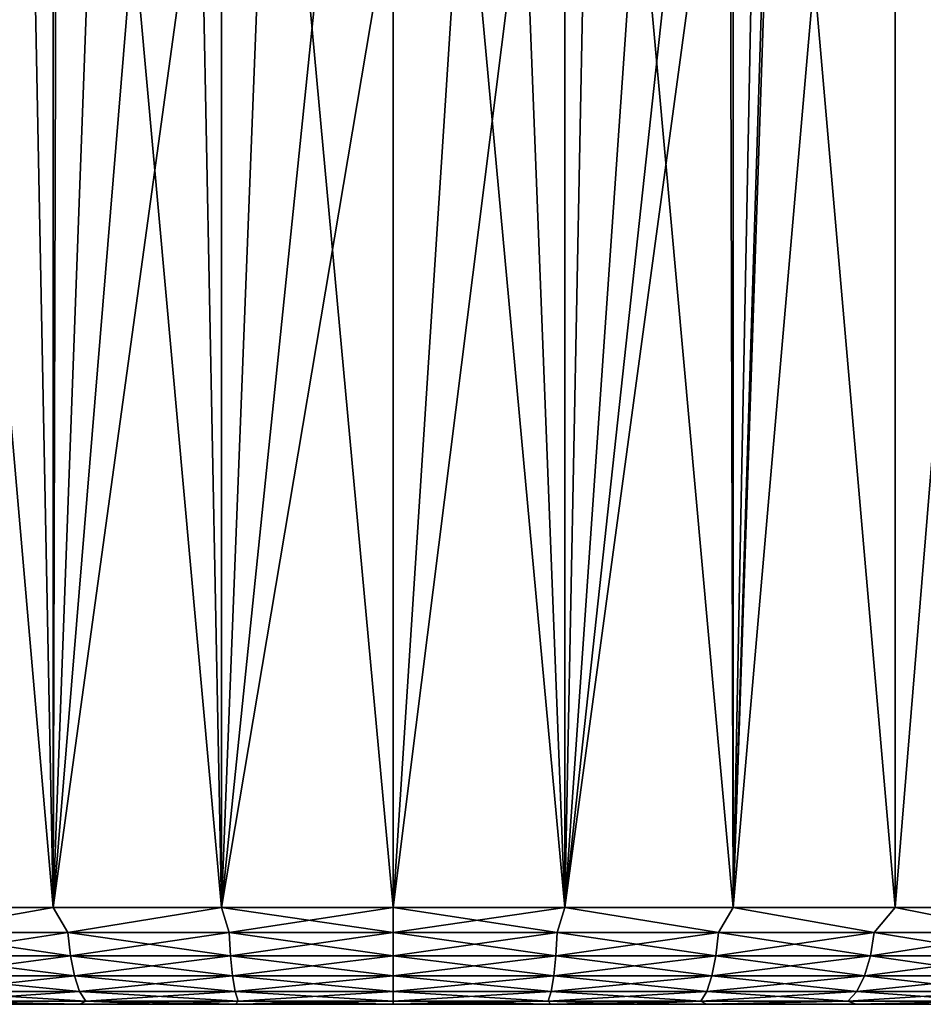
# Model space of a CAD drawing. Header units: metres. Extents: x -128 to 173, y -23 to 79.
# Tile 24 of 129: x -80 to -71, y 48 to 58. Entities that reach past the tile are written whole.
import ezdxf

# ---------------------------------------------------------------- set-up
doc = ezdxf.new("R2010")
doc.units = ezdxf.units.M
doc.layers.add('solid_ORA_153_SW0001', color=7, linetype='CONTINUOUS')

msp = doc.modelspace()

# ---------------------------------------------------------------- linework, layer by layer
at = {"layer": 'solid_ORA_153_SW0001'}
for points in [[(-81.679214, 67.800003, 11.923745), (-81.67923, 48.599998, 11.923741), (-80.007362, 48.599998, 12.517922)], [(-81.679214, 67.800003, 11.923745), (-80.007362, 48.599998, 12.517922), (-80.007347, 67.800003, 12.517927)], [(-80.007347, 67.800003, 12.517927), (-80.007362, 48.599998, 12.517922), (-78.270172, 48.599998, 12.878917)], [(-80.007347, 67.800003, 12.517927), (-78.270172, 48.599998, 12.878917), (-78.270149, 67.800003, 12.87892)], [(-78.270149, 67.800003, 12.87892), (-78.270172, 48.599998, 12.878917), (-76.5, 48.599998, 13)], [(-78.270149, 67.800003, 12.87892), (-76.5, 48.599998, 13), (-76.5, 67.800003, 13)], [(-76.5, 67.800003, 13), (-76.5, 48.599998, 13), (-74.729828, 48.599998, 12.878917)], [(-76.5, 67.800003, 13), (-74.729828, 48.599998, 12.878917), (-74.729851, 67.800003, 12.87892)], [(-74.729851, 67.800003, 12.87892), (-74.729828, 48.599998, 12.878917), (-72.992638, 48.599998, 12.517922)], [(-74.729851, 67.800003, 12.87892), (-72.992638, 48.599998, 12.517922), (-72.992653, 67.800003, 12.517927)], [(-72.992653, 67.800003, 12.517927), (-72.992638, 48.599998, 12.517922), (-71.32077, 48.599998, 11.923741)], [(-72.992653, 67.800003, 12.517927), (-71.32077, 48.599998, 11.923741), (-71.320786, 67.800003, 11.923745)], [(-71.320786, 67.800003, -11.923745), (-71.32077, 48.599998, -11.923741), (-72.992638, 48.599998, -12.517922)], [(-71.320786, 67.800003, -11.923745), (-72.992638, 48.599998, -12.517922), (-72.5, 63.099998, -12.369317)], [(-71.320786, 67.800003, 11.923745), (-71.32077, 48.599998, 11.923741), (-69.745392, 48.599998, 11.107442)], [(-71.320786, 67.800003, 11.923745), (-69.745392, 48.599998, 11.107442), (-69.745399, 67.800003, 11.107444)], [(-69.745399, 67.800003, -11.107444), (-71.32077, 48.599998, -11.923741), (-71.320786, 67.800003, -11.923745)], [(-69.745399, 67.800003, -11.107444), (-69.745392, 48.599998, -11.107442), (-71.32077, 48.599998, -11.923741)], [(-72.5, 63.099998, -12.369317), (-72.992638, 48.599998, -12.517922), (-72.558502, 62.418369, -12.388083)], [(-80.265656, 61.750988, -12.442662), (-81.67923, 48.599998, -11.923741), (-80.441498, 62.418373, -12.388083)], [(-72.558502, 62.418369, -12.388083), (-72.992638, 48.599998, -12.517922), (-72.734344, 61.75098, -12.442662)], [(-80.265656, 61.750988, -12.442662), (-80.007362, 48.599998, -12.517922), (-81.67923, 48.599998, -11.923741)], [(-79.973152, 61.115761, -12.527458), (-80.007362, 48.599998, -12.517922), (-80.265656, 61.750988, -12.442662)], [(-72.734344, 61.75098, -12.442662), (-72.992638, 48.599998, -12.517922), (-73.026848, 61.115757, -12.527459)], [(-79.56916, 60.534801, -12.632507), (-80.007362, 48.599998, -12.517922), (-79.973152, 61.115761, -12.527458)], [(-73.026848, 61.115757, -12.527459), (-72.992638, 48.599998, -12.517922), (-74.729828, 48.599998, -12.878917)], [(-73.026848, 61.115757, -12.527459), (-74.729828, 48.599998, -12.878917), (-73.43084, 60.534801, -12.632507)], [(-79.066841, 60.032211, -12.74407), (-80.007362, 48.599998, -12.517922), (-79.56916, 60.534801, -12.632507)], [(-73.43084, 60.534801, -12.632507), (-74.729828, 48.599998, -12.878917), (-73.933167, 60.032207, -12.744071)], [(-78.486595, 59.628193, -12.847313), (-80.007362, 48.599998, -12.517922), (-79.066841, 60.032211, -12.74407)], [(-73.933167, 60.032207, -12.744071), (-74.729828, 48.599998, -12.878917), (-74.513412, 59.628189, -12.847314)], [(-78.486595, 59.628193, -12.847313), (-78.270172, 48.599998, -12.878917), (-80.007362, 48.599998, -12.517922)], [(-77.851723, 59.335316, -12.929534), (-78.270172, 48.599998, -12.878917), (-78.486595, 59.628193, -12.847313)], [(-74.513412, 59.628189, -12.847314), (-74.729828, 48.599998, -12.878917), (-75.148285, 59.335316, -12.929534)], [(-77.183495, 59.158829, -12.982019), (-78.270172, 48.599998, -12.878917), (-77.851723, 59.335316, -12.929534)], [(-75.148285, 59.335316, -12.929534), (-74.729828, 48.599998, -12.878917), (-76.5, 48.599998, -13)], [(-75.148285, 59.335316, -12.929534), (-76.5, 48.599998, -13), (-75.816505, 59.158829, -12.982019)], [(-76.5, 59.099998, -13), (-78.270172, 48.599998, -12.878917), (-77.183495, 59.158829, -12.982019)], [(-75.816505, 59.158829, -12.982019), (-76.5, 48.599998, -13), (-76.5, 59.099998, -13)], [(-76.5, 59.099998, -13), (-76.5, 48.599998, -13), (-78.270172, 48.599998, -12.878917)], [(-81.461845, 48.341183, -11.978953), (-81.67923, 48.599998, -11.923741), (-80.007362, 48.599998, -12.517922)], [(-81.461845, 48.341183, 11.978953), (-80.007362, 48.599998, 12.517922), (-81.67923, 48.599998, 11.923741)], [(-79.855827, 48.341183, -12.524122), (-81.461845, 48.341183, -11.978953), (-80.007362, 48.599998, -12.517922)], [(-81.461845, 48.341183, 11.978953), (-79.855827, 48.341183, 12.524122), (-80.007362, 48.599998, 12.517922)], [(-79.855827, 48.341183, -12.524122), (-80.007362, 48.599998, -12.517922), (-78.270172, 48.599998, -12.878917)], [(-79.855827, 48.341183, 12.524122), (-78.270172, 48.599998, 12.878917), (-80.007362, 48.599998, 12.517922)], [(-78.19239, 48.341183, -12.855), (-79.855827, 48.341183, -12.524122), (-78.270172, 48.599998, -12.878917)], [(-79.855827, 48.341183, 12.524122), (-78.19239, 48.341183, 12.855), (-78.270172, 48.599998, 12.878917)], [(-78.19239, 48.341183, -12.855), (-78.270172, 48.599998, -12.878917), (-76.5, 48.599998, -13)], [(-76.5, 48.341183, 12.965926), (-76.5, 48.599998, 13), (-78.270172, 48.599998, 12.878917)], [(-78.19239, 48.341183, 12.855), (-76.5, 48.341183, 12.965926), (-78.270172, 48.599998, 12.878917)], [(-76.5, 48.341183, -12.965926), (-78.19239, 48.341183, -12.855), (-76.5, 48.599998, -13)], [(-74.729828, 48.599998, -12.878917), (-76.5, 48.341183, -12.965926), (-76.5, 48.599998, -13)], [(-74.80761, 48.341183, 12.855), (-76.5, 48.599998, 13), (-76.5, 48.341183, 12.965926)], [(-74.80761, 48.341183, 12.855), (-74.729828, 48.599998, 12.878917), (-76.5, 48.599998, 13)], [(-74.80761, 48.341183, -12.855), (-76.5, 48.341183, -12.965926), (-74.729828, 48.599998, -12.878917)], [(-74.80761, 48.341183, 12.855), (-73.144173, 48.341183, 12.524122), (-74.729828, 48.599998, 12.878917)], [(-73.144173, 48.341183, -12.524122), (-74.80761, 48.341183, -12.855), (-74.729828, 48.599998, -12.878917)], [(-73.144173, 48.341183, 12.524122), (-72.992638, 48.599998, 12.517922), (-74.729828, 48.599998, 12.878917)], [(-73.144173, 48.341183, -12.524122), (-74.729828, 48.599998, -12.878917), (-72.992638, 48.599998, -12.517922)], [(-73.144173, 48.341183, 12.524122), (-71.538155, 48.341183, 11.978953), (-72.992638, 48.599998, 12.517922)], [(-71.538155, 48.341183, -11.978953), (-73.144173, 48.341183, -12.524122), (-72.992638, 48.599998, -12.517922)], [(-71.538155, 48.341183, 11.978953), (-71.32077, 48.599998, 11.923741), (-72.992638, 48.599998, 12.517922)], [(-71.538155, 48.341183, -11.978953), (-72.992638, 48.599998, -12.517922), (-71.32077, 48.599998, -11.923741)], [(-71.538155, 48.341183, 11.978953), (-70.017036, 48.341183, 11.228821), (-71.32077, 48.599998, 11.923741)], [(-70.017036, 48.341183, -11.228821), (-71.538155, 48.341183, -11.978953), (-71.32077, 48.599998, -11.923741)], [(-70.017036, 48.341183, 11.228821), (-69.745392, 48.599998, 11.107442), (-71.32077, 48.599998, 11.923741)], [(-70.017036, 48.341183, -11.228821), (-71.32077, 48.599998, -11.923741), (-69.745392, 48.599998, -11.107442)], [(-79.829941, 48.099773, 12.4275), (-79.855827, 48.341183, 12.524122), (-81.461845, 48.341183, 11.978953)], [(-81.423561, 48.099773, 11.886537), (-79.829941, 48.099773, 12.4275), (-81.461845, 48.341183, 11.978953)], [(-81.423561, 48.099773, -11.886537), (-81.461845, 48.341183, -11.978953), (-79.855827, 48.341183, -12.524122)], [(-79.829941, 48.099773, -12.4275), (-81.423561, 48.099773, -11.886537), (-79.855827, 48.341183, -12.524122)], [(-78.179337, 48.099773, 12.755825), (-78.19239, 48.341183, 12.855), (-79.855827, 48.341183, 12.524122)], [(-79.829941, 48.099773, 12.4275), (-78.179337, 48.099773, 12.755825), (-79.855827, 48.341183, 12.524122)], [(-79.829941, 48.099773, -12.4275), (-79.855827, 48.341183, -12.524122), (-78.19239, 48.341183, -12.855)], [(-78.179337, 48.099773, -12.755825), (-79.829941, 48.099773, -12.4275), (-78.19239, 48.341183, -12.855)], [(-76.5, 48.099773, 12.865894), (-76.5, 48.341183, 12.965926), (-78.19239, 48.341183, 12.855)], [(-78.179337, 48.099773, 12.755825), (-76.5, 48.099773, 12.865894), (-78.19239, 48.341183, 12.855)], [(-78.179337, 48.099773, -12.755825), (-78.19239, 48.341183, -12.855), (-76.5, 48.341183, -12.965926)], [(-76.5, 48.099773, -12.865894), (-78.179337, 48.099773, -12.755825), (-76.5, 48.341183, -12.965926)], [(-74.820663, 48.099773, 12.755825), (-76.5, 48.341183, 12.965926), (-76.5, 48.099773, 12.865894)], [(-74.820663, 48.099773, 12.755825), (-74.80761, 48.341183, 12.855), (-76.5, 48.341183, 12.965926)], [(-74.80761, 48.341183, -12.855), (-76.5, 48.099773, -12.865894), (-76.5, 48.341183, -12.965926)], [(-74.820663, 48.099773, -12.755825), (-76.5, 48.099773, -12.865894), (-74.80761, 48.341183, -12.855)], [(-74.820663, 48.099773, -12.755825), (-74.80761, 48.341183, -12.855), (-73.144173, 48.341183, -12.524122)], [(-73.170059, 48.099773, -12.4275), (-74.820663, 48.099773, -12.755825), (-73.144173, 48.341183, -12.524122)], [(-74.820663, 48.099773, 12.755825), (-73.170059, 48.099773, 12.4275), (-74.80761, 48.341183, 12.855)], [(-73.170059, 48.099773, 12.4275), (-73.144173, 48.341183, 12.524122), (-74.80761, 48.341183, 12.855)], [(-73.170059, 48.099773, -12.4275), (-73.144173, 48.341183, -12.524122), (-71.538155, 48.341183, -11.978953)], [(-71.576439, 48.099773, -11.886537), (-73.170059, 48.099773, -12.4275), (-71.538155, 48.341183, -11.978953)], [(-73.170059, 48.099773, 12.4275), (-71.576439, 48.099773, 11.886537), (-73.144173, 48.341183, 12.524122)], [(-71.576439, 48.099773, 11.886537), (-71.538155, 48.341183, 11.978953), (-73.144173, 48.341183, 12.524122)], [(-71.576439, 48.099773, -11.886537), (-71.538155, 48.341183, -11.978953), (-70.017036, 48.341183, -11.228821)], [(-70.067055, 48.099773, -11.142192), (-71.576439, 48.099773, -11.886537), (-70.017036, 48.341183, -11.228821)], [(-71.576439, 48.099773, 11.886537), (-70.067055, 48.099773, 11.142192), (-71.538155, 48.341183, 11.978953)], [(-70.067055, 48.099773, 11.142192), (-70.017036, 48.341183, 11.228821), (-71.538155, 48.341183, 11.978953)], [(-79.788742, 47.892525, 12.273765), (-79.829941, 48.099773, 12.4275), (-81.423561, 48.099773, 11.886537)], [(-81.362656, 47.892525, 11.739493), (-79.788742, 47.892525, 12.273765), (-81.423561, 48.099773, 11.886537)], [(-81.362656, 47.892525, -11.739493), (-81.423561, 48.099773, -11.886537), (-79.829941, 48.099773, -12.4275)], [(-79.788742, 47.892525, -12.273765), (-81.362656, 47.892525, -11.739493), (-79.829941, 48.099773, -12.4275)], [(-78.158562, 47.892525, 12.598028), (-78.179337, 48.099773, 12.755825), (-79.829941, 48.099773, 12.4275)], [(-79.788742, 47.892525, 12.273765), (-78.158562, 47.892525, 12.598028), (-79.829941, 48.099773, 12.4275)], [(-79.788742, 47.892525, -12.273765), (-79.829941, 48.099773, -12.4275), (-78.179337, 48.099773, -12.755825)], [(-78.158562, 47.892525, -12.598028), (-79.788742, 47.892525, -12.273765), (-78.179337, 48.099773, -12.755825)], [(-76.5, 47.892525, 12.706737), (-76.5, 48.099773, 12.865894), (-78.179337, 48.099773, 12.755825)], [(-78.158562, 47.892525, 12.598028), (-76.5, 47.892525, 12.706737), (-78.179337, 48.099773, 12.755825)], [(-78.158562, 47.892525, -12.598028), (-78.179337, 48.099773, -12.755825), (-76.5, 48.099773, -12.865894)], [(-76.5, 47.892525, -12.706737), (-78.158562, 47.892525, -12.598028), (-76.5, 48.099773, -12.865894)], [(-74.841438, 47.892525, 12.598028), (-76.5, 48.099773, 12.865894), (-76.5, 47.892525, 12.706737)], [(-74.841438, 47.892525, 12.598028), (-74.820663, 48.099773, 12.755825), (-76.5, 48.099773, 12.865894)], [(-74.820663, 48.099773, -12.755825), (-76.5, 47.892525, -12.706737), (-76.5, 48.099773, -12.865894)], [(-74.841438, 47.892525, -12.598028), (-76.5, 47.892525, -12.706737), (-74.820663, 48.099773, -12.755825)], [(-74.841438, 47.892525, -12.598028), (-74.820663, 48.099773, -12.755825), (-73.170059, 48.099773, -12.4275)], [(-73.211258, 47.892525, -12.273765), (-74.841438, 47.892525, -12.598028), (-73.170059, 48.099773, -12.4275)], [(-74.841438, 47.892525, 12.598028), (-73.211258, 47.892525, 12.273765), (-74.820663, 48.099773, 12.755825)], [(-73.211258, 47.892525, 12.273765), (-73.170059, 48.099773, 12.4275), (-74.820663, 48.099773, 12.755825)], [(-73.211258, 47.892525, -12.273765), (-73.170059, 48.099773, -12.4275), (-71.576439, 48.099773, -11.886537)], [(-71.637344, 47.892525, -11.739493), (-73.211258, 47.892525, -12.273765), (-71.576439, 48.099773, -11.886537)], [(-73.211258, 47.892525, 12.273765), (-71.637344, 47.892525, 11.739493), (-73.170059, 48.099773, 12.4275)], [(-71.637344, 47.892525, 11.739493), (-71.576439, 48.099773, 11.886537), (-73.170059, 48.099773, 12.4275)], [(-71.637344, 47.892525, -11.739493), (-71.576439, 48.099773, -11.886537), (-70.067055, 48.099773, -11.142192)], [(-70.146629, 47.892525, -11.004356), (-71.637344, 47.892525, -11.739493), (-70.067055, 48.099773, -11.142192)], [(-71.637344, 47.892525, 11.739493), (-70.146629, 47.892525, 11.004356), (-71.576439, 48.099773, 11.886537)], [(-70.146629, 47.892525, 11.004356), (-70.067055, 48.099773, 11.142192), (-71.576439, 48.099773, 11.886537)], [(-79.735062, 47.733582, 12.073416), (-79.788742, 47.892525, 12.273765), (-81.362656, 47.892525, 11.739493)], [(-81.283279, 47.733582, 11.547866), (-79.735062, 47.733582, 12.073416), (-81.362656, 47.892525, 11.739493)], [(-81.283279, 47.733582, -11.547866), (-81.362656, 47.892525, -11.739493), (-79.788742, 47.892525, -12.273765)], [(-79.735062, 47.733582, -12.073416), (-81.283279, 47.733582, -11.547866), (-79.788742, 47.892525, -12.273765)], [(-78.131485, 47.733582, 12.392386), (-78.158562, 47.892525, 12.598028), (-79.788742, 47.892525, 12.273765)], [(-79.735062, 47.733582, 12.073416), (-78.131485, 47.733582, 12.392386), (-79.788742, 47.892525, 12.273765)], [(-79.735062, 47.733582, -12.073416), (-79.788742, 47.892525, -12.273765), (-78.158562, 47.892525, -12.598028)], [(-78.131485, 47.733582, -12.392386), (-79.735062, 47.733582, -12.073416), (-78.158562, 47.892525, -12.598028)], [(-76.5, 47.733582, 12.49932), (-76.5, 47.892525, 12.706737), (-78.158562, 47.892525, 12.598028)], [(-78.131485, 47.733582, 12.392386), (-76.5, 47.733582, 12.49932), (-78.158562, 47.892525, 12.598028)], [(-78.131485, 47.733582, -12.392386), (-78.158562, 47.892525, -12.598028), (-76.5, 47.892525, -12.706737)], [(-76.5, 47.733582, -12.49932), (-78.131485, 47.733582, -12.392386), (-76.5, 47.892525, -12.706737)], [(-74.868515, 47.733582, 12.392386), (-76.5, 47.892525, 12.706737), (-76.5, 47.733582, 12.49932)], [(-74.868515, 47.733582, 12.392386), (-74.841438, 47.892525, 12.598028), (-76.5, 47.892525, 12.706737)], [(-74.841438, 47.892525, -12.598028), (-76.5, 47.733582, -12.49932), (-76.5, 47.892525, -12.706737)], [(-74.868515, 47.733582, -12.392386), (-76.5, 47.733582, -12.49932), (-74.841438, 47.892525, -12.598028)], [(-74.868515, 47.733582, -12.392386), (-74.841438, 47.892525, -12.598028), (-73.211258, 47.892525, -12.273765)], [(-73.264938, 47.733582, -12.073416), (-74.868515, 47.733582, -12.392386), (-73.211258, 47.892525, -12.273765)], [(-74.868515, 47.733582, 12.392386), (-73.264938, 47.733582, 12.073416), (-74.841438, 47.892525, 12.598028)], [(-73.264938, 47.733582, 12.073416), (-73.211258, 47.892525, 12.273765), (-74.841438, 47.892525, 12.598028)], [(-73.264938, 47.733582, -12.073416), (-73.211258, 47.892525, -12.273765), (-71.637344, 47.892525, -11.739493)], [(-71.716721, 47.733582, -11.547866), (-73.264938, 47.733582, -12.073416), (-71.637344, 47.892525, -11.739493)], [(-73.264938, 47.733582, 12.073416), (-71.716721, 47.733582, 11.547866), (-73.211258, 47.892525, 12.273765)], [(-71.716721, 47.733582, 11.547866), (-71.637344, 47.892525, 11.739493), (-73.211258, 47.892525, 12.273765)], [(-71.716721, 47.733582, -11.547866), (-71.637344, 47.892525, -11.739493), (-70.146629, 47.892525, -11.004356)], [(-70.250343, 47.733582, -10.824728), (-71.716721, 47.733582, -11.547866), (-70.146629, 47.892525, -11.004356)], [(-71.716721, 47.733582, 11.547866), (-70.250343, 47.733582, 10.824728), (-71.637344, 47.892525, 11.739493)], [(-70.250343, 47.733582, 10.824728), (-70.146629, 47.892525, 11.004356), (-71.637344, 47.892525, 11.739493)], [(-79.672554, 47.633804, 11.840133), (-79.735062, 47.733582, 12.073416), (-81.283279, 47.733582, 11.547866)], [(-81.190857, 47.633804, 11.324738), (-79.672554, 47.633804, 11.840133), (-81.283279, 47.733582, 11.547866)], [(-81.190857, 47.633804, -11.324738), (-81.283279, 47.733582, -11.547866), (-79.735062, 47.733582, -12.073416)], [(-79.672554, 47.633804, -11.840133), (-81.190857, 47.633804, -11.324738), (-79.735062, 47.733582, -12.073416)], [(-78.099968, 47.633804, 12.15294), (-78.131485, 47.733582, 12.392386), (-79.735062, 47.733582, 12.073416)], [(-79.672554, 47.633804, 11.840133), (-78.099968, 47.633804, 12.15294), (-79.735062, 47.733582, 12.073416)], [(-79.672554, 47.633804, -11.840133), (-79.735062, 47.733582, -12.073416), (-78.131485, 47.733582, -12.392386)], [(-78.099968, 47.633804, -12.15294), (-79.672554, 47.633804, -11.840133), (-78.131485, 47.733582, -12.392386)], [(-76.5, 47.633804, 12.257808), (-76.5, 47.733582, 12.49932), (-78.131485, 47.733582, 12.392386)], [(-78.099968, 47.633804, 12.15294), (-76.5, 47.633804, 12.257808), (-78.131485, 47.733582, 12.392386)], [(-78.099968, 47.633804, -12.15294), (-78.131485, 47.733582, -12.392386), (-76.5, 47.733582, -12.49932)], [(-76.5, 47.633804, -12.257808), (-78.099968, 47.633804, -12.15294), (-76.5, 47.733582, -12.49932)], [(-74.900032, 47.633804, 12.15294), (-76.5, 47.733582, 12.49932), (-76.5, 47.633804, 12.257808)], [(-74.900032, 47.633804, 12.15294), (-74.868515, 47.733582, 12.392386), (-76.5, 47.733582, 12.49932)], [(-74.868515, 47.733582, -12.392386), (-76.5, 47.633804, -12.257808), (-76.5, 47.733582, -12.49932)], [(-74.900032, 47.633804, -12.15294), (-76.5, 47.633804, -12.257808), (-74.868515, 47.733582, -12.392386)], [(-74.900032, 47.633804, -12.15294), (-74.868515, 47.733582, -12.392386), (-73.264938, 47.733582, -12.073416)], [(-73.327446, 47.633804, -11.840133), (-74.900032, 47.633804, -12.15294), (-73.264938, 47.733582, -12.073416)], [(-74.900032, 47.633804, 12.15294), (-73.327446, 47.633804, 11.840133), (-74.868515, 47.733582, 12.392386)], [(-73.327446, 47.633804, 11.840133), (-73.264938, 47.733582, 12.073416), (-74.868515, 47.733582, 12.392386)], [(-73.327446, 47.633804, -11.840133), (-73.264938, 47.733582, -12.073416), (-71.716721, 47.733582, -11.547866)], [(-71.809143, 47.633804, -11.324738), (-73.327446, 47.633804, -11.840133), (-71.716721, 47.733582, -11.547866)], [(-73.327446, 47.633804, 11.840133), (-71.809143, 47.633804, 11.324738), (-73.264938, 47.733582, 12.073416)], [(-71.809143, 47.633804, 11.324738), (-71.716721, 47.733582, 11.547866), (-73.264938, 47.733582, 12.073416)], [(-71.809143, 47.633804, -11.324738), (-71.716721, 47.733582, -11.547866), (-70.250343, 47.733582, -10.824728)], [(-70.371094, 47.633804, -10.615573), (-71.809143, 47.633804, -11.324738), (-70.250343, 47.733582, -10.824728)], [(-71.809143, 47.633804, 11.324738), (-70.371094, 47.633804, 10.615573), (-71.716721, 47.733582, 11.547866)], [(-70.371094, 47.633804, 10.615573), (-70.250343, 47.733582, 10.824728), (-71.716721, 47.733582, 11.547866)], [(-81.190857, 47.633804, -11.324738), (-79.73278, 47.599998, -11.556347), (-81.276695, 47.599998, -11.008325)], [(-81.27668, 47.599998, 11.008329), (-81.276695, 47.599998, -11.008325), (-79.73278, 47.599998, -11.556347)], [(-81.190857, 47.633804, 11.324738), (-81.27668, 47.599998, 11.008329), (-79.732765, 47.599998, 11.55635)], [(-79.732765, 47.599998, 11.55635), (-81.27668, 47.599998, 11.008329), (-79.73278, 47.599998, -11.556347)], [(-79.672554, 47.633804, -11.840133), (-79.73278, 47.599998, -11.556347), (-81.190857, 47.633804, -11.324738)], [(-81.190857, 47.633804, 11.324738), (-79.732765, 47.599998, 11.55635), (-79.672554, 47.633804, 11.840133)], [(-79.672554, 47.633804, -11.840133), (-78.935699, 47.599998, -11.750204), (-79.73278, 47.599998, -11.556347)], [(-79.732765, 47.599998, 11.55635), (-79.73278, 47.599998, -11.556347), (-78.935699, 47.599998, -11.750204)], [(-79.672554, 47.633804, 11.840133), (-79.732765, 47.599998, 11.55635), (-78.935692, 47.599998, 11.750207)], [(-78.935692, 47.599998, 11.750207), (-79.732765, 47.599998, 11.55635), (-78.935699, 47.599998, -11.750204)], [(-78.099968, 47.633804, -12.15294), (-78.935699, 47.599998, -11.750204), (-79.672554, 47.633804, -11.840133)], [(-79.672554, 47.633804, 11.840133), (-78.935692, 47.599998, 11.750207), (-78.127838, 47.599998, 11.889075)], [(-79.672554, 47.633804, 11.840133), (-78.127838, 47.599998, 11.889075), (-78.099968, 47.633804, 12.15294)], [(-78.099968, 47.633804, -12.15294), (-78.127853, 47.599998, -11.889074), (-78.935699, 47.599998, -11.750204)], [(-78.935692, 47.599998, 11.750207), (-78.935699, 47.599998, -11.750204), (-78.127853, 47.599998, -11.889074)], [(-78.127838, 47.599998, 11.889075), (-78.935692, 47.599998, 11.750207), (-78.127853, 47.599998, -11.889074)], [(-76.5, 47.633804, -12.257808), (-76.5, 47.599998, -12), (-78.127853, 47.599998, -11.889074)], [(-76.5, 47.633804, -12.257808), (-78.127853, 47.599998, -11.889074), (-78.099968, 47.633804, -12.15294)], [(-78.127838, 47.599998, 11.889075), (-78.127853, 47.599998, -11.889074), (-76.5, 47.599998, -12)], [(-78.099968, 47.633804, 12.15294), (-78.127838, 47.599998, 11.889075), (-76.5, 47.599998, 12)], [(-78.127838, 47.599998, 11.889075), (-76.5, 47.599998, -12), (-76.5, 47.599998, 12)], [(-78.099968, 47.633804, 12.15294), (-76.5, 47.599998, 12), (-76.5, 47.633804, 12.257808)], [(-76.5, 47.633804, 12.257808), (-76.5, 47.599998, 12), (-74.872147, 47.599998, 11.889074)], [(-74.900032, 47.633804, 12.15294), (-76.5, 47.633804, 12.257808), (-74.872147, 47.599998, 11.889074)], [(-74.900032, 47.633804, -12.15294), (-74.872162, 47.599998, -11.889075), (-76.5, 47.599998, -12)], [(-74.900032, 47.633804, -12.15294), (-76.5, 47.599998, -12), (-76.5, 47.633804, -12.257808)], [(-74.872162, 47.599998, -11.889075), (-74.872147, 47.599998, 11.889074), (-76.5, 47.599998, 12)], [(-76.5, 47.599998, -12), (-74.872162, 47.599998, -11.889075), (-76.5, 47.599998, 12)], [(-74.900032, 47.633804, 12.15294), (-74.872147, 47.599998, 11.889074), (-74.064301, 47.599998, 11.750204)], [(-74.900032, 47.633804, 12.15294), (-74.064301, 47.599998, 11.750204), (-73.327446, 47.633804, 11.840133)], [(-73.327446, 47.633804, -11.840133), (-74.872162, 47.599998, -11.889075), (-74.900032, 47.633804, -12.15294)], [(-73.327446, 47.633804, -11.840133), (-74.064308, 47.599998, -11.750207), (-74.872162, 47.599998, -11.889075)], [(-74.872162, 47.599998, -11.889075), (-74.064308, 47.599998, -11.750207), (-74.872147, 47.599998, 11.889074)], [(-74.064308, 47.599998, -11.750207), (-74.064301, 47.599998, 11.750204), (-74.872147, 47.599998, 11.889074)], [(-73.327446, 47.633804, -11.840133), (-73.267235, 47.599998, -11.55635), (-74.064308, 47.599998, -11.750207)], [(-74.064308, 47.599998, -11.750207), (-73.267235, 47.599998, -11.55635), (-74.064301, 47.599998, 11.750204)], [(-73.327446, 47.633804, 11.840133), (-74.064301, 47.599998, 11.750204), (-73.26722, 47.599998, 11.556347)], [(-73.267235, 47.599998, -11.55635), (-73.26722, 47.599998, 11.556347), (-74.064301, 47.599998, 11.750204)], [(-73.327446, 47.633804, 11.840133), (-73.26722, 47.599998, 11.556347), (-71.809143, 47.633804, 11.324738)], [(-71.809143, 47.633804, -11.324738), (-73.267235, 47.599998, -11.55635), (-73.327446, 47.633804, -11.840133)], [(-71.809143, 47.633804, -11.324738), (-71.72332, 47.599998, -11.008329), (-73.267235, 47.599998, -11.55635)], [(-73.267235, 47.599998, -11.55635), (-71.72332, 47.599998, -11.008329), (-73.26722, 47.599998, 11.556347)], [(-71.809143, 47.633804, 11.324738), (-73.26722, 47.599998, 11.556347), (-71.723305, 47.599998, 11.008325)], [(-71.72332, 47.599998, -11.008329), (-71.723305, 47.599998, 11.008325), (-73.26722, 47.599998, 11.556347)], [(-71.809143, 47.633804, 11.324738), (-71.723305, 47.599998, 11.008325), (-70.371094, 47.633804, 10.615573)], [(-70.371094, 47.633804, -10.615573), (-71.72332, 47.599998, -11.008329), (-71.809143, 47.633804, -11.324738)], [(-70.371094, 47.633804, -10.615573), (-70.26857, 47.599998, -10.255209), (-71.72332, 47.599998, -11.008329)], [(-71.72332, 47.599998, -11.008329), (-70.26857, 47.599998, -10.255209), (-71.723305, 47.599998, 11.008325)], [(-70.371094, 47.633804, 10.615573), (-71.723305, 47.599998, 11.008325), (-70.268562, 47.599998, 10.255202)], [(-70.26857, 47.599998, -10.255209), (-70.268562, 47.599998, 10.255202), (-71.723305, 47.599998, 11.008325)]]:
    msp.add_3dface(points, dxfattribs=at)

doc.saveas('drawing.dxf')
